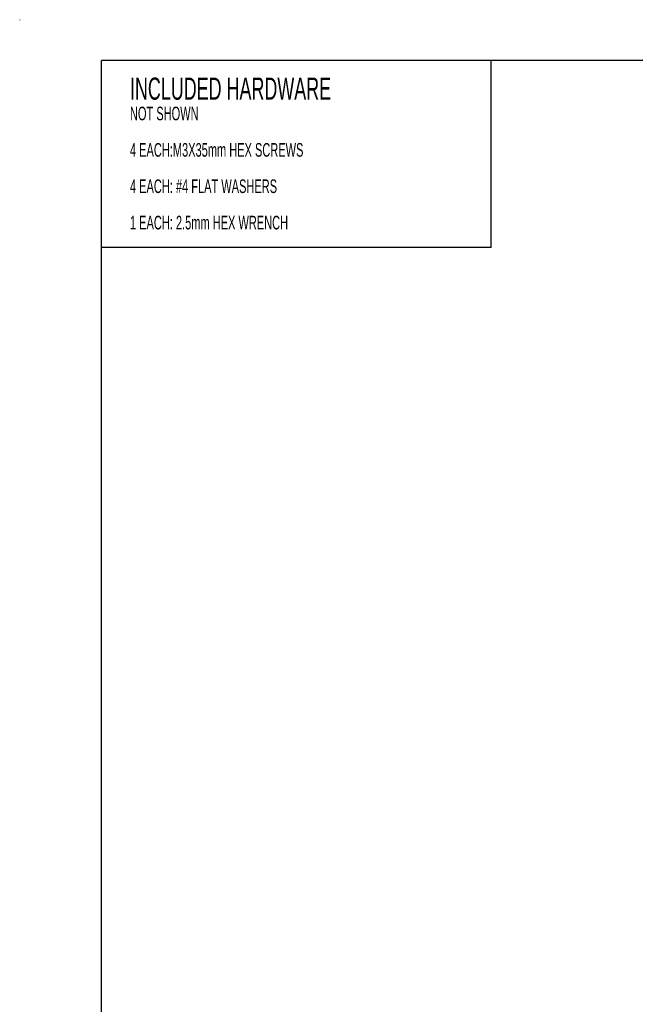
# Paper-space layout 'Sheet1' of a CAD drawing. Header units: millimetres. Extents: x 0 to 432, y 0 to 279.
# Tile 23 of 90: x 0 to 96, y 127 to 279. Entities that reach past the tile are written whole.
import ezdxf

# ---------------------------------------------------------------- set-up
doc = ezdxf.new("R2010")
doc.units = ezdxf.units.MM
doc.header["$LTSCALE"] = 0.5
doc.styles.add('SLDTEXTSTYLE0', font='TXT', dxfattribs={"width": 0.605})

# ---------------------------------------------------------------- blocks, each defined once
blk = doc.blocks.new('SW_NOTE_1')
at = {"color": 0, "linetype": 'Continuous', "lineweight": 0, "attachment_point": 1, "style": 'SLDTEXTSTYLE0'}
for s, insert, char_height in [('INCLUDED HARDWARE', (0, 4.43), 3.4396), ('NOT SHOWN', (0, -0.09), 2.117), ('4 EACH:M3X35mm HEX SCREWS', (0, -5.74), 2.1167), ('4 EACH: #4 FLAT WASHERS', (0, -11.38), 2.1167), ('1 EACH: 2.5mm HEX WRENCH', (0, -17.03), 2.1167)]:
    blk.add_mtext(s, dxfattribs=dict(at, insert=insert, char_height=char_height))

psp = doc.layouts.new('Sheet1')

# ---------------------------------------------------------------- linework, layer by layer
at = {"color": 7, "linetype": 'Continuous', "lineweight": 15}
for p, q in [((0, 279.34), (0, 279.4)), ((0, 279.4), (0.06, 279.4))]:
    psp.add_line(p, q, dxfattribs=at)
at = {"color": 7, "linetype": 'Continuous', "lineweight": 30}
for p, q in [((12.7, 6.35), (12.7, 273.05)), ((419.1, 273.05), (12.7, 273.05)), ((73.22, 244.06), (73.22, 273.05)), ((73.22, 244.06), (12.7, 244.06))]:
    psp.add_line(p, q, dxfattribs=at)

# ---------------------------------------------------------------- block references
at = {"color": 7, "linetype": 'Continuous', "lineweight": 0}
psp.add_blockref('SW_NOTE_1', (17.12, 265.99), dxfattribs=at)

doc.saveas('drawing.dxf')
